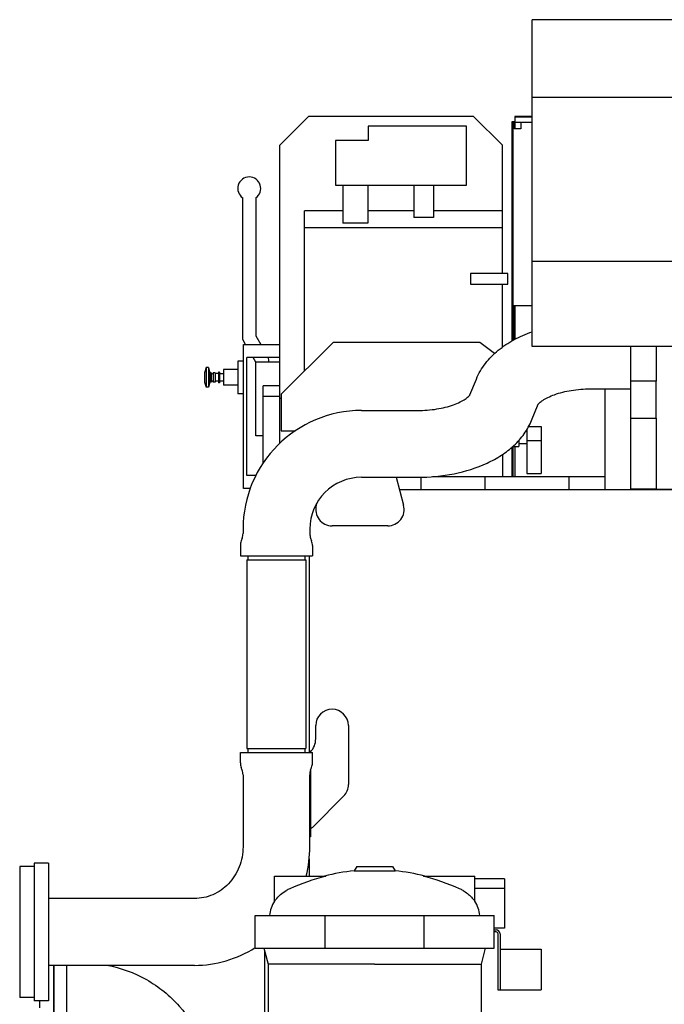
# Model space of a CAD drawing. Header units: millimetres. Extents: x 0 to 1189, y 0 to 841.
# Tile 60 of 77: x 610 to 659, y 627 to 703. Entities that reach past the tile are written whole.
import ezdxf

# ---------------------------------------------------------------- set-up
doc = ezdxf.new("R2010")
doc.units = ezdxf.units.MM
doc.header["$LTSCALE"] = 65.395
for name, color, linetype in [('1907_060000_TLKS_KGS_V_ABL6', 7, 'CONTINUOUS'), ('1907_061000_TLKS_KGS_V_ABL7', 7, 'CONTINUOUS'), ('1907_116500_05_SIMPLE1_A#AF0_ABL41', 7, 'CONTINUOUS'), ('1907_116500_05_SIMPLE1_T2_A_PBL42', 7, 'CONTINUOUS'), ('1907_116500_05_SIMPLE1_T2_A_PBL43', 7, 'CONTINUOUS'), ('1907_452000_12_SIMPLE1_A_ABL28', 7, 'CONTINUOUS'), ('1907_452000_12_SIMPLE1_T1_A_PBL29', 7, 'CONTINUOUS'), ('1907_765000_04_SIMPLE1_A_ABL26', 7, 'CONTINUOUS'), ('1907_765000_04_SIMPLE1_T1_A_PBL27', 7, 'CONTINUOUS'), ('1907_765000_04_SIMPLE1_T2_A_PBL30', 7, 'CONTINUOUS'), ('1907_833000_32_SIMPLE1_C#AF0_ABL14', 7, 'CONTINUOUS'), ('1907_833000_32_SIMPLE1_T3_C_PBL31', 7, 'CONTINUOUS'), ('1907_833000_32_SIMPLE1_T5_C_PBL15', 7, 'CONTINUOUS'), ('1907_836000_01_SIMPLE1_A_ABL17', 7, 'CONTINUOUS'), ('1907_836000_01_SIMPLE1_T1_A_PBL19', 7, 'CONTINUOUS'), ('1907_836000_01_SIMPLE1_T2_A_PBL18', 7, 'CONTINUOUS'), ('1907_836000_01_SIMPLE1_T2_A_PBL20', 7, 'CONTINUOUS'), ('1937_000000_TLKS_MARKETING_ABL1', 7, 'CONTINUOUS'), ('1937_030000_TLKS_V_ABL2', 7, 'CONTINUOUS'), ('1937_100000_TLKS_V_ABL3', 7, 'CONTINUOUS'), ('1937_111000_12_SIMPLE1_D_ABL39', 7, 'CONTINUOUS'), ('1937_111000_12_SIMPLE1_T1_D_PBL40', 7, 'CONTINUOUS'), ('1937_111000_12_SIMPLE1_T2_D_PBL56', 7, 'CONTINUOUS'), ('1937_171000_05_SIMPLE1_A_ABL50', 7, 'CONTINUOUS'), ('1937_171000_05_SIMPLE1_T1_A_PBL52', 7, 'CONTINUOUS'), ('1937_171000_05_SIMPLE1_T3_A_PBL51', 7, 'CONTINUOUS'), ('1937_700000_TLKS_V_ABL53', 7, 'CONTINUOUS'), ('1937_722000_12_SIMPLE1_B_ABL54', 7, 'CONTINUOUS'), ('1937_722000_12_SIMPLE1_T1_B_PBL55', 7, 'CONTINUOUS'), ('1937_800000_TLKS_V_ABL13', 7, 'CONTINUOUS'), ('1937_832000_08_SIMPLE1_T2_X_PBL109', 7, 'CONTINUOUS'), ('1937_832000_08_SIMPLE1_T2_X_PBL113', 7, 'CONTINUOUS'), ('1937_832000_08_SIMPLE1_T2_X_PBL114', 7, 'CONTINUOUS'), ('1937_832000_08_SIMPLE1_T2_X_PBL60', 7, 'CONTINUOUS'), ('1937_832000_08_SIMPLE1_T2_X_PBL82', 7, 'CONTINUOUS'), ('1937_832000_08_SIMPLE1_T2_X_PBL94', 7, 'CONTINUOUS'), ('1937_832000_08_SIMPLE1_T3_X_PBL103', 7, 'CONTINUOUS'), ('1937_832000_08_SIMPLE1_T3_X_PBL108', 7, 'CONTINUOUS'), ('1937_832000_08_SIMPLE1_T3_X_PBL112', 7, 'CONTINUOUS'), ('1937_832000_08_SIMPLE1_T3_X_PBL117', 7, 'CONTINUOUS'), ('1937_832000_08_SIMPLE1_T3_X_PBL118', 7, 'CONTINUOUS'), ('1937_832000_08_SIMPLE1_T3_X_PBL119', 7, 'CONTINUOUS'), ('1937_832000_08_SIMPLE1_T3_X_PBL66', 7, 'CONTINUOUS'), ('1937_832000_08_SIMPLE1_T3_X_PBL81', 7, 'CONTINUOUS'), ('1937_832000_08_SIMPLE1_T3_X_PBL86', 7, 'CONTINUOUS'), ('1937_832000_08_SIMPLE1_T3_X_PBL93', 7, 'CONTINUOUS'), ('1937_832000_08_SIMPLE1_T5_X_PBL120', 7, 'CONTINUOUS'), ('1937_832000_08_SIMPLE1_T5_X_PBL124', 7, 'CONTINUOUS'), ('1937_832000_08_SIMPLE1_X_ABL59', 7, 'CONTINUOUS'), ('new_view_1_VBL0', 7, 'CONTINUOUS')]:
    doc.layers.add(name, color=color, linetype=linetype)

# ---------------------------------------------------------------- blocks, each defined once
blk = doc.blocks.new('1937_111000_12_SIMPLE1_T1_D_PBL40', base_point=(736.235, 640.065))
at = {"layer": '1937_111000_12_SIMPLE1_T1_D_PBL40', "color": 7, "linetype": 'Continuous'}
for p, q in [((828.05, 666.75), (638.892, 666.75)), ((632, 661.7), (632, 646.7)), ((632, 638.574), (632, 637.25))]:
    blk.add_line(p, q, dxfattribs=at)
blk = doc.blocks.new('1937_111000_12_SIMPLE1_T2_D_PBL56', base_point=(667.5, 670.75))
at = {"layer": '1937_111000_12_SIMPLE1_T2_D_PBL56', "color": 7, "linetype": 'Continuous'}
for p, q in [((654.6, 666.75), (654.6, 674.45)), ((669.1, 672.5), (669.1, 674.75)), ((679.9, 672.5), (679.9, 674.75)), ((680.4, 672.5), (680.4, 674.75)), ((668.82, 668), (668.82, 666.75)), ((671.596, 666.75), (671.596, 668)), ((679.9, 666.75), (679.9, 668)), ((680.18, 668), (680.18, 666.75)), ((680.4, 666.75), (680.4, 668)), ((665.6, 666.75), (665.6, 666.9))]:
    blk.add_line(p, q, dxfattribs=at)
blk = doc.blocks.new('1937_111000_12_SIMPLE1_D_ABL39', base_point=(736.235, 640.065))
at = {"layer": '1937_111000_12_SIMPLE1_T1_D_PBL40'}
blk.add_blockref('1937_111000_12_SIMPLE1_T1_D_PBL40', (736.235, 640.065), dxfattribs=at)
at = {"layer": '1937_111000_12_SIMPLE1_T2_D_PBL56'}
blk.add_blockref('1937_111000_12_SIMPLE1_T2_D_PBL56', (667.5, 670.75), dxfattribs=at)
blk = doc.blocks.new('1907_116500_05_SIMPLE1_T2_A_PBL42', base_point=(643, 667.25))
at = {"layer": '1907_116500_05_SIMPLE1_T2_A_PBL42', "color": 7, "linetype": 'Continuous'}
for p, q in [((640.55, 666.75), (640.55, 667.708)), ((645.45, 667.75), (641.411, 667.75))]:
    blk.add_line(p, q, dxfattribs=at)
blk = doc.blocks.new('1907_116500_05_SIMPLE1_T2_A_PBL43', base_point=(648.65, 667.25))
at = {"layer": '1907_116500_05_SIMPLE1_T2_A_PBL43', "color": 7, "linetype": 'Continuous'}
for p, q in [((645.45, 666.75), (645.45, 667.75)), ((651.85, 667.75), (645.45, 667.75)), ((651.85, 666.75), (651.85, 667.75))]:
    blk.add_line(p, q, dxfattribs=at)
blk = doc.blocks.new('1907_116500_05_SIMPLE1_A#AF0_ABL41', base_point=(731.3, 670.75))
at = {"layer": '1907_116500_05_SIMPLE1_T2_A_PBL42'}
blk.add_blockref('1907_116500_05_SIMPLE1_T2_A_PBL42', (643, 667.25), dxfattribs=at)
at = {"layer": '1907_116500_05_SIMPLE1_T2_A_PBL43'}
blk.add_blockref('1907_116500_05_SIMPLE1_T2_A_PBL43', (648.65, 667.25), dxfattribs=at)
blk = doc.blocks.new('1937_171000_05_SIMPLE1_T3_A_PBL51', base_point=(648.26, 681.3))
at = {"layer": '1937_171000_05_SIMPLE1_T3_A_PBL51', "color": 7, "linetype": 'Continuous'}
for p, q in [((647.5, 678.112), (647.5, 694.85)), ((647.5, 694.85), (647.65, 694.85)), ((647.575, 678.154), (647.575, 694.85)), ((647.65, 694.311), (647.65, 694.85)), ((648.15, 694.775), (648.15, 694.311)), ((647.575, 693.85), (647.5, 693.85)), ((648.15, 694.311), (647.65, 694.311)), ((647.575, 686.011), (647.5, 686.011)), ((647.575, 680.811), (649.02, 680.811)), ((647.65, 678.197), (647.65, 680.811)), ((647.5, 667.75), (647.5, 670.017)), ((647.575, 667.75), (647.575, 670.05))]:
    blk.add_line(p, q, dxfattribs=at)
blk = doc.blocks.new('1937_171000_05_SIMPLE1_T1_A_PBL52', base_point=(731.1, 681.032))
at = {"layer": '1937_171000_05_SIMPLE1_T1_A_PBL52', "color": 7, "linetype": 'Continuous'}
for p, q in [((647.7, 695.239), (647.7, 694.311)), ((649.02, 695.239), (647.7, 695.239)), ((649.02, 695.186), (647.7, 695.186)), ((649.02, 694.775), (647.7, 694.775)), ((647.7, 680.811), (647.7, 678.225)), ((647.7, 670.05), (647.7, 667.75)), ((654.6, 667.75), (651.85, 667.75))]:
    blk.add_line(p, q, dxfattribs=at)
blk = doc.blocks.new('1937_171000_05_SIMPLE1_A_ABL50', base_point=(731.866, 680.994))
at = {"layer": '1937_171000_05_SIMPLE1_T1_A_PBL52'}
blk.add_blockref('1937_171000_05_SIMPLE1_T1_A_PBL52', (731.1, 681.032), dxfattribs=at)
at = {"layer": '1937_171000_05_SIMPLE1_T3_A_PBL51'}
blk.add_blockref('1937_171000_05_SIMPLE1_T3_A_PBL51', (648.26, 681.3), dxfattribs=at)
blk = doc.blocks.new('1937_100000_TLKS_V_ABL3', base_point=(723.52, 621.515))
at = {"layer": '1907_116500_05_SIMPLE1_A#AF0_ABL41'}
blk.add_blockref('1907_116500_05_SIMPLE1_A#AF0_ABL41', (731.3, 670.75), dxfattribs=at)
at = {"layer": '1937_111000_12_SIMPLE1_D_ABL39'}
blk.add_blockref('1937_111000_12_SIMPLE1_D_ABL39', (736.235, 640.065), dxfattribs=at)
at = {"layer": '1937_171000_05_SIMPLE1_A_ABL50'}
blk.add_blockref('1937_171000_05_SIMPLE1_A_ABL50', (731.866, 680.994), dxfattribs=at)
blk = doc.blocks.new('1907_833000_32_SIMPLE1_T5_C_PBL15', base_point=(611, 633.00125))
at = {"layer": '1907_833000_32_SIMPLE1_T5_C_PBL15', "color": 7, "linetype": 'Continuous'}
for p, q in [((611, 638.25125), (611, 627.75125)), ((612.1, 638.25125), (611, 638.25125)), ((612.1, 638.25125), (612.1, 627.75125)), ((609.9, 638.00125), (609.9, 628.00125)), ((611, 638.00125), (609.9, 638.00125)), ((611, 628.00125), (609.9, 628.00125)), ((612.1, 627.75125), (611, 627.75125))]:
    blk.add_line(p, q, dxfattribs=at)
blk = doc.blocks.new('1907_833000_32_SIMPLE1_T3_C_PBL31', base_point=(635.3, 654.633))
at = {"layer": '1907_833000_32_SIMPLE1_T3_C_PBL31', "color": 7, "linetype": 'Continuous'}
for p, q in [((656.55, 666.75), (656.55, 677.681)), ((644.269, 673.986), (644.765, 675.203)), ((658.5, 675.05), (656.55, 675.05)), ((658.5, 672.196), (658.5, 675.05)), ((653.474, 674.45), (656.55, 674.45)), ((644.262, 673.977), (644.268, 673.986)), ((636, 672.8), (640.276, 672.8)), ((648.985, 672.047), (649.488, 673.279)), ((649.48, 673.261), (649.488, 673.273)), ((658.5, 672.2), (656.55, 672.2)), ((636, 667.7), (640.276, 667.7)), ((638.638, 667.7), (639.207, 665.574)), ((658.5, 666.8), (656.55, 666.8)), ((658.5, 666.75), (658.5, 666.796)), ((632.543, 665.574), (632.586, 665.735)), ((626.95, 663.75), (626.95, 663.4)), ((632.05, 663.75), (632.05, 663.4)), ((638, 664), (633.75, 664)), ((626.89, 663.058), (626.81, 662.84)), ((632.11, 663.058), (632.19, 662.84)), ((626.75, 662.498), (626.75, 661.7)), ((632.25, 662.498), (632.25, 661.7)), ((626.75, 661.7), (632.25, 661.7)), ((627.25, 661.4), (627.25, 647)), ((627.25, 661.4), (631.75, 661.4)), ((627.326, 661.7), (627.326, 661.4)), ((631.674, 661.7), (631.674, 661.4)), ((631.75, 661.4), (631.75, 647)), ((632.5, 647.751), (632.5, 648.751)), ((635, 648.751), (635, 644.251)), ((626.75, 645.903), (626.75, 646.7)), ((626.75, 646.7), (632.25, 646.7)), ((627.25, 647), (631.75, 647)), ((627.326, 647), (627.326, 646.7)), ((631.674, 647), (631.674, 646.7)), ((632.07, 646.7), (632.1, 646.731)), ((632.1, 646.731), (632.1, 646.7)), ((632.25, 645.903), (632.25, 646.7)), ((626.89, 645.343), (626.81, 645.561)), ((626.95, 645.001), (626.95, 639.501)), ((632.05, 639.501), (632.05, 645.001)), ((632.11, 645.343), (632.1, 645.313)), ((632.1, 645.313), (632.1, 640.251)), ((632.11, 645.343), (632.19, 645.561)), ((634.634, 643.367), (632.274, 641.008)), ((632.1, 640.251), (632.05, 640.251)), ((623.244, 635.551), (612.1, 635.551)), ((623.244, 630.451), (612.1, 630.451))]:
    blk.add_line(p, q, dxfattribs=at)
for centre, radius, start, end in [((636, 663.75), 9.05, 90, 180), ((636, 663.75), 3.95, 90, 180), ((633.75, 665.25), 1.25, 165.00004, 270), ((638, 665.25), 1.25, 270, 15), ((625.95, 663.4), 1, 340.00124, 360), ((633.05, 663.4), 1, 180, 199.99876), ((627.75, 662.498), 1, 160.00124, 180), ((631.25, 662.498), 1, 0, 19.99876), ((633.75, 648.751), 1.25, 0, 180), ((631, 647.751), 1.5, 317.16686, 359.9999), ((627.75, 645.903), 1, 180, 199.99876), ((631.25, 645.903), 1, 340.00124, 360), ((625.95, 645.001), 1, 0, 19.99876), ((633.05, 645.001), 1, 161.80513, 180), ((633.75, 644.251), 1.25, 314.99997, 360), ((631.85, 641.432), 0.6, 294.62432, 314.99997), ((622.727, 639.505), 9.323, 345.9925, 359.97974), ((623.237, 639.082), 8.631, 270.0489, 302.50754)]:
    blk.add_arc(centre, radius, start, end, dxfattribs=at)
for points, knots in [([(644.765, 675.203), (644.938, 675.63), (645.416, 676.44), (646.419, 677.445), (647.639, 678.247), (648.545, 678.644), (649.019, 678.814)], [0, 0, 0, 0, 0.240955, 0.484783, 0.736512, 1, 1, 1, 1]), ([(649.488, 673.273), (649.518, 673.314), (649.626, 673.424), (649.867, 673.605), (650.246, 673.818), (650.959, 674.115), (652.05, 674.378), (652.983, 674.45), (653.474, 674.45)], [0, 0, 0, 0, 0.035894, 0.108223, 0.212407, 0.341998, 0.653043, 1, 1, 1, 1]), ([(640.276, 672.8), (640.767, 672.8), (641.7, 672.872), (642.791, 673.135), (643.504, 673.432), (643.883, 673.645), (644.124, 673.827), (644.232, 673.936), (644.262, 673.977)], [0, 0, 0, 0, 0.34701, 0.658089, 0.787682, 0.891854, 0.964151, 1, 1, 1, 1]), ([(640.276, 667.7), (641.21, 667.7), (643.031, 667.872), (645.187, 668.538), (646.687, 669.356), (647.654, 670.1), (648.45, 670.992), (648.838, 671.684), (648.985, 672.047)], [0, 0, 0, 0, 0.272848, 0.531038, 0.652884, 0.770563, 0.885702, 1, 1, 1, 1]), ([(626.95, 639.501), (626.95, 638.979), (626.755, 637.938), (625.921, 636.625), (624.69, 635.755), (623.718, 635.551), (623.244, 635.551)], [0, 0, 0, 0, 0.262022, 0.517226, 0.762344, 1, 1, 1, 1])]:
    blk.add_open_spline(points, degree=3, knots=knots, dxfattribs=at)
blk = doc.blocks.new('1907_833000_32_SIMPLE1_C#AF0_ABL14', base_point=(740.662, 648.301))
at = {"layer": '1907_833000_32_SIMPLE1_T3_C_PBL31'}
blk.add_blockref('1907_833000_32_SIMPLE1_T3_C_PBL31', (635.3, 654.633), dxfattribs=at)
at = {"layer": '1907_833000_32_SIMPLE1_T5_C_PBL15'}
blk.add_blockref('1907_833000_32_SIMPLE1_T5_C_PBL15', (611, 633.001), dxfattribs=at)
blk = doc.blocks.new('1937_832000_08_SIMPLE1_T2_X_PBL60', base_point=(661.5, 672.216))
at = {"layer": '1937_832000_08_SIMPLE1_T2_X_PBL60', "color": 7, "linetype": 'Continuous'}
for p, q in [((658.5, 677.681), (658.5, 675.042)), ((661.125, 677.681), (661.125, 677.318)), ((661.125, 677.318), (661.875, 677.318)), ((661.875, 677.681), (661.875, 677.318)), ((664.5, 677.681), (664.5, 672.196)), ((658.5, 672.204), (658.5, 666.796)), ((664.5, 670.246), (664.5, 666.75)), ((658.5, 666.796), (664.5, 666.796))]:
    blk.add_line(p, q, dxfattribs=at)
blk = doc.blocks.new('1937_832000_08_SIMPLE1_T3_X_PBL66', base_point=(665.4, 672.291))
at = {"layer": '1937_832000_08_SIMPLE1_T3_X_PBL66', "color": 7, "linetype": 'Continuous'}
for p, q in [((666.3, 677.681), (666.3, 666.9)), ((664.5, 677.135), (664.5, 675.05)), ((664.5, 672.196), (664.5, 670.115)), ((664.5, 666.9), (666.3, 666.9))]:
    blk.add_line(p, q, dxfattribs=at)
blk = doc.blocks.new('1937_832000_08_SIMPLE1_T3_X_PBL81', base_point=(684.1, 672.291))
at = {"layer": '1937_832000_08_SIMPLE1_T3_X_PBL81', "color": 7, "linetype": 'Continuous'}
for p, q in [((683.2, 677.681), (683.2, 666.9)), ((685, 677.135), (685, 675.05)), ((685, 672.196), (685, 670.115)), ((683.2, 666.9), (685, 666.9))]:
    blk.add_line(p, q, dxfattribs=at)
blk = doc.blocks.new('1937_832000_08_SIMPLE1_T2_X_PBL82', base_point=(688, 672.216))
at = {"layer": '1937_832000_08_SIMPLE1_T2_X_PBL82', "color": 7, "linetype": 'Continuous'}
for p, q in [((685, 677.681), (685, 672.196)), ((687.625, 677.681), (687.625, 677.318)), ((687.625, 677.318), (688.375, 677.318)), ((688.375, 677.681), (688.375, 677.318)), ((691, 677.681), (691, 672.196)), ((685, 670.934), (685, 666.75)), ((691, 670.246), (691, 666.75)), ((685, 666.796), (691, 666.796))]:
    blk.add_line(p, q, dxfattribs=at)
blk = doc.blocks.new('1937_832000_08_SIMPLE1_T3_X_PBL86', base_point=(691.9, 672.291))
at = {"layer": '1937_832000_08_SIMPLE1_T3_X_PBL86', "color": 7, "linetype": 'Continuous'}
for p, q in [((692.8, 677.681), (692.8, 666.9)), ((691, 677.135), (691, 675.05)), ((691, 672.196), (691, 670.115)), ((691, 666.9), (692.8, 666.9))]:
    blk.add_line(p, q, dxfattribs=at)
blk = doc.blocks.new('1937_832000_08_SIMPLE1_T3_X_PBL93', base_point=(710.6, 672.291))
at = {"layer": '1937_832000_08_SIMPLE1_T3_X_PBL93', "color": 7, "linetype": 'Continuous'}
for p, q in [((709.7, 677.681), (709.7, 666.9)), ((711.5, 677.135), (711.5, 675.05)), ((711.5, 672.196), (711.5, 670.115)), ((709.7, 666.9), (711.5, 666.9))]:
    blk.add_line(p, q, dxfattribs=at)
blk = doc.blocks.new('1937_832000_08_SIMPLE1_T2_X_PBL94', base_point=(714.5, 672.216))
at = {"layer": '1937_832000_08_SIMPLE1_T2_X_PBL94', "color": 7, "linetype": 'Continuous'}
for p, q in [((711.5, 677.681), (711.5, 672.196)), ((714.125, 677.681), (714.125, 677.318)), ((714.125, 677.318), (714.875, 677.318)), ((714.875, 677.681), (714.875, 677.318)), ((717.5, 677.681), (717.5, 672.196)), ((711.5, 670.934), (711.5, 666.75)), ((717.5, 670.246), (717.5, 666.75)), ((711.5, 666.796), (717.5, 666.796))]:
    blk.add_line(p, q, dxfattribs=at)
blk = doc.blocks.new('1937_832000_08_SIMPLE1_T3_X_PBL103', base_point=(718.4, 672.291))
at = {"layer": '1937_832000_08_SIMPLE1_T3_X_PBL103', "color": 7, "linetype": 'Continuous'}
for p, q in [((719.3, 677.681), (719.3, 666.9)), ((717.5, 677.135), (717.5, 675.05)), ((717.5, 672.196), (717.5, 670.115)), ((717.5, 666.9), (719.3, 666.9))]:
    blk.add_line(p, q, dxfattribs=at)
blk = doc.blocks.new('1937_832000_08_SIMPLE1_T3_X_PBL108', base_point=(737.1, 672.291))
at = {"layer": '1937_832000_08_SIMPLE1_T3_X_PBL108', "color": 7, "linetype": 'Continuous'}
for p, q in [((736.2, 677.681), (736.2, 666.9)), ((738, 677.135), (738, 675.05)), ((738, 672.196), (738, 670.115)), ((736.2, 666.9), (738, 666.9))]:
    blk.add_line(p, q, dxfattribs=at)
blk = doc.blocks.new('1937_832000_08_SIMPLE1_T2_X_PBL109', base_point=(741, 672.216))
at = {"layer": '1937_832000_08_SIMPLE1_T2_X_PBL109', "color": 7, "linetype": 'Continuous'}
for p, q in [((738, 677.681), (738, 672.196)), ((740.625, 677.681), (740.625, 677.318)), ((740.625, 677.318), (741.375, 677.318)), ((741.375, 677.681), (741.375, 677.318)), ((744, 677.681), (744, 672.196)), ((738, 670.934), (738, 666.75)), ((744, 670.246), (744, 666.75)), ((738, 666.796), (744, 666.796))]:
    blk.add_line(p, q, dxfattribs=at)
blk = doc.blocks.new('1937_832000_08_SIMPLE1_T3_X_PBL112', base_point=(744.9, 672.291))
at = {"layer": '1937_832000_08_SIMPLE1_T3_X_PBL112', "color": 7, "linetype": 'Continuous'}
for p, q in [((745.8, 677.681), (745.8, 666.9)), ((744, 677.135), (744, 675.05)), ((744, 672.196), (744, 670.115)), ((744, 666.9), (745.8, 666.9))]:
    blk.add_line(p, q, dxfattribs=at)
blk = doc.blocks.new('1937_832000_08_SIMPLE1_T2_X_PBL113', base_point=(767.5, 672.216))
at = {"layer": '1937_832000_08_SIMPLE1_T2_X_PBL113', "color": 7, "linetype": 'Continuous'}
for p, q in [((764.5, 677.681), (764.5, 672.196)), ((767.125, 677.681), (767.125, 677.318)), ((767.125, 677.318), (767.875, 677.318)), ((767.875, 677.681), (767.875, 677.318)), ((770.5, 677.681), (770.5, 672.196)), ((764.5, 670.934), (764.5, 666.75)), ((770.5, 670.246), (770.5, 666.75)), ((764.5, 666.796), (770.5, 666.796))]:
    blk.add_line(p, q, dxfattribs=at)
blk = doc.blocks.new('1937_832000_08_SIMPLE1_T2_X_PBL114', base_point=(794, 672.216))
at = {"layer": '1937_832000_08_SIMPLE1_T2_X_PBL114', "color": 7, "linetype": 'Continuous'}
for p, q in [((791, 677.681), (791, 672.196)), ((793.625, 677.681), (793.625, 677.318)), ((793.625, 677.318), (794.375, 677.318)), ((794.375, 677.681), (794.375, 677.318)), ((797, 677.681), (797, 675.042)), ((797, 672.204), (797, 666.796)), ((791, 670.934), (791, 666.75)), ((791, 666.796), (797, 666.796))]:
    blk.add_line(p, q, dxfattribs=at)
blk = doc.blocks.new('1937_832000_08_SIMPLE1_T3_X_PBL117', base_point=(771.4, 672.291))
at = {"layer": '1937_832000_08_SIMPLE1_T3_X_PBL117', "color": 7, "linetype": 'Continuous'}
for p, q in [((772.3, 677.681), (772.3, 666.9)), ((770.5, 677.135), (770.5, 675.05)), ((770.5, 672.196), (770.5, 670.115)), ((770.5, 666.9), (772.3, 666.9))]:
    blk.add_line(p, q, dxfattribs=at)
blk = doc.blocks.new('1937_832000_08_SIMPLE1_T3_X_PBL118', base_point=(763.6, 672.291))
at = {"layer": '1937_832000_08_SIMPLE1_T3_X_PBL118', "color": 7, "linetype": 'Continuous'}
for p, q in [((762.7, 677.681), (762.7, 666.9)), ((764.5, 677.135), (764.5, 675.05)), ((764.5, 672.196), (764.5, 670.115)), ((762.7, 666.9), (764.5, 666.9))]:
    blk.add_line(p, q, dxfattribs=at)
blk = doc.blocks.new('1937_832000_08_SIMPLE1_T3_X_PBL119', base_point=(790.1, 672.291))
at = {"layer": '1937_832000_08_SIMPLE1_T3_X_PBL119', "color": 7, "linetype": 'Continuous'}
for p, q in [((789.2, 677.681), (789.2, 666.9)), ((791, 677.135), (791, 675.05)), ((791, 672.196), (791, 670.115)), ((789.2, 666.9), (791, 666.9))]:
    blk.add_line(p, q, dxfattribs=at)
blk = doc.blocks.new('1937_832000_08_SIMPLE1_T5_X_PBL120', base_point=(727.75, 670.25))
at = {"layer": '1937_832000_08_SIMPLE1_T5_X_PBL120', "color": 7, "linetype": 'Continuous'}
for p, q in [((666.3, 672.5), (683.2, 672.5)), ((692.8, 672.5), (709.7, 672.5)), ((719.3, 672.5), (736.2, 672.5)), ((745.8, 672.5), (762.7, 672.5)), ((772.3, 672.5), (789.2, 672.5)), ((666.3, 668), (683.2, 668)), ((692.8, 668), (709.7, 668)), ((719.3, 668), (736.2, 668)), ((745.8, 668), (762.7, 668)), ((772.3, 668), (789.2, 668))]:
    blk.add_line(p, q, dxfattribs=at)
blk = doc.blocks.new('1937_832000_08_SIMPLE1_T5_X_PBL124', base_point=(727.75, 674.75))
at = {"layer": '1937_832000_08_SIMPLE1_T5_X_PBL124', "color": 7, "linetype": 'Continuous'}
for p, q in [((666.3, 674.75), (683.2, 674.75)), ((692.8, 674.75), (709.7, 674.75)), ((719.3, 674.75), (736.2, 674.75)), ((745.8, 674.75), (762.7, 674.75)), ((772.3, 674.75), (789.2, 674.75))]:
    blk.add_line(p, q, dxfattribs=at)
blk = doc.blocks.new('1937_832000_08_SIMPLE1_X_ABL59', base_point=(727.75, 672.216))
at = {"layer": '1937_832000_08_SIMPLE1_T2_X_PBL109'}
blk.add_blockref('1937_832000_08_SIMPLE1_T2_X_PBL109', (741, 672.216), dxfattribs=at)
at = {"layer": '1937_832000_08_SIMPLE1_T2_X_PBL113'}
blk.add_blockref('1937_832000_08_SIMPLE1_T2_X_PBL113', (767.5, 672.216), dxfattribs=at)
at = {"layer": '1937_832000_08_SIMPLE1_T2_X_PBL114'}
blk.add_blockref('1937_832000_08_SIMPLE1_T2_X_PBL114', (794, 672.216), dxfattribs=at)
at = {"layer": '1937_832000_08_SIMPLE1_T2_X_PBL60'}
blk.add_blockref('1937_832000_08_SIMPLE1_T2_X_PBL60', (661.5, 672.216), dxfattribs=at)
at = {"layer": '1937_832000_08_SIMPLE1_T2_X_PBL82'}
blk.add_blockref('1937_832000_08_SIMPLE1_T2_X_PBL82', (688, 672.216), dxfattribs=at)
at = {"layer": '1937_832000_08_SIMPLE1_T2_X_PBL94'}
blk.add_blockref('1937_832000_08_SIMPLE1_T2_X_PBL94', (714.5, 672.216), dxfattribs=at)
at = {"layer": '1937_832000_08_SIMPLE1_T3_X_PBL103'}
blk.add_blockref('1937_832000_08_SIMPLE1_T3_X_PBL103', (718.4, 672.291), dxfattribs=at)
at = {"layer": '1937_832000_08_SIMPLE1_T3_X_PBL108'}
blk.add_blockref('1937_832000_08_SIMPLE1_T3_X_PBL108', (737.1, 672.291), dxfattribs=at)
at = {"layer": '1937_832000_08_SIMPLE1_T3_X_PBL112'}
blk.add_blockref('1937_832000_08_SIMPLE1_T3_X_PBL112', (744.9, 672.291), dxfattribs=at)
at = {"layer": '1937_832000_08_SIMPLE1_T3_X_PBL117'}
blk.add_blockref('1937_832000_08_SIMPLE1_T3_X_PBL117', (771.4, 672.291), dxfattribs=at)
at = {"layer": '1937_832000_08_SIMPLE1_T3_X_PBL118'}
blk.add_blockref('1937_832000_08_SIMPLE1_T3_X_PBL118', (763.6, 672.291), dxfattribs=at)
at = {"layer": '1937_832000_08_SIMPLE1_T3_X_PBL119'}
blk.add_blockref('1937_832000_08_SIMPLE1_T3_X_PBL119', (790.1, 672.291), dxfattribs=at)
at = {"layer": '1937_832000_08_SIMPLE1_T3_X_PBL66'}
blk.add_blockref('1937_832000_08_SIMPLE1_T3_X_PBL66', (665.4, 672.291), dxfattribs=at)
at = {"layer": '1937_832000_08_SIMPLE1_T3_X_PBL81'}
blk.add_blockref('1937_832000_08_SIMPLE1_T3_X_PBL81', (684.1, 672.291), dxfattribs=at)
at = {"layer": '1937_832000_08_SIMPLE1_T3_X_PBL86'}
blk.add_blockref('1937_832000_08_SIMPLE1_T3_X_PBL86', (691.9, 672.291), dxfattribs=at)
at = {"layer": '1937_832000_08_SIMPLE1_T3_X_PBL93'}
blk.add_blockref('1937_832000_08_SIMPLE1_T3_X_PBL93', (710.6, 672.291), dxfattribs=at)
at = {"layer": '1937_832000_08_SIMPLE1_T5_X_PBL120'}
blk.add_blockref('1937_832000_08_SIMPLE1_T5_X_PBL120', (727.75, 670.25), dxfattribs=at)
at = {"layer": '1937_832000_08_SIMPLE1_T5_X_PBL124'}
blk.add_blockref('1937_832000_08_SIMPLE1_T5_X_PBL124', (727.75, 674.75), dxfattribs=at)
blk = doc.blocks.new('1937_800000_TLKS_V_ABL13', base_point=(740.662, 648.301))
at = {"layer": '1907_833000_32_SIMPLE1_C#AF0_ABL14'}
blk.add_blockref('1907_833000_32_SIMPLE1_C#AF0_ABL14', (740.662, 648.301), dxfattribs=at)
at = {"layer": '1937_832000_08_SIMPLE1_X_ABL59'}
blk.add_blockref('1937_832000_08_SIMPLE1_X_ABL59', (727.75, 672.216), dxfattribs=at)
blk = doc.blocks.new('1937_722000_12_SIMPLE1_T1_B_PBL55', base_point=(767.342, 703.421))
at = {"layer": '1937_722000_12_SIMPLE1_T1_B_PBL55', "color": 7, "linetype": 'Continuous'}
for p, q in [((649.02, 677.681), (649.02, 702.63)), ((813.27, 702.63), (649.02, 702.63)), ((813.27, 696.696), (649.02, 696.696)), ((813.27, 684.175), (649.02, 684.175)), ((813.27, 677.681), (649.02, 677.681))]:
    blk.add_line(p, q, dxfattribs=at)
blk = doc.blocks.new('1937_722000_12_SIMPLE1_B_ABL54', base_point=(767.342, 703.421))
at = {"layer": '1937_722000_12_SIMPLE1_T1_B_PBL55'}
blk.add_blockref('1937_722000_12_SIMPLE1_T1_B_PBL55', (767.342, 703.421), dxfattribs=at)
blk = doc.blocks.new('1937_700000_TLKS_V_ABL53', base_point=(767.342, 703.421))
at = {"layer": '1937_722000_12_SIMPLE1_B_ABL54'}
blk.add_blockref('1937_722000_12_SIMPLE1_B_ABL54', (767.342, 703.421), dxfattribs=at)
blk = doc.blocks.new('1937_030000_TLKS_V_ABL2', base_point=(745.133, 629.78))
at = {"layer": '1937_100000_TLKS_V_ABL3'}
blk.add_blockref('1937_100000_TLKS_V_ABL3', (723.52, 621.515), dxfattribs=at)
at = {"layer": '1937_700000_TLKS_V_ABL53'}
blk.add_blockref('1937_700000_TLKS_V_ABL53', (767.342, 703.421), dxfattribs=at)
at = {"layer": '1937_800000_TLKS_V_ABL13'}
blk.add_blockref('1937_800000_TLKS_V_ABL13', (740.662, 648.301), dxfattribs=at)
blk = doc.blocks.new('1907_836000_01_SIMPLE1_T2_A_PBL18', base_point=(611.95, 627.528))
at = {"layer": '1907_836000_01_SIMPLE1_T2_A_PBL18', "color": 7, "linetype": 'Continuous'}
for p, q in [((612.5, 630.451), (612.5, 624.605)), ((611.4, 627.751), (611.4, 627.201))]:
    blk.add_line(p, q, dxfattribs=at)
blk = doc.blocks.new('1907_836000_01_SIMPLE1_T1_A_PBL19', base_point=(619.688, 625.014))
at = {"layer": '1907_836000_01_SIMPLE1_T1_A_PBL19', "color": 7, "linetype": 'Continuous'}
for p, q in [((612.5, 624.605), (612.5, 630.451)), ((613.5, 624.602), (613.5, 630.451)), ((613.5, 626.111), (614.75, 626.111)), ((626.875, 620.504), (626.875, 619.657))]:
    blk.add_line(p, q, dxfattribs=at)
blk.add_arc((614.753, 620.863), 5.249, 39.45547, 90.03597, dxfattribs=at)
for points, knots in [([(616.555, 630.469), (617.612, 630.27), (619.675, 629.517), (622.22, 627.445), (623.953, 624.661), (624.437, 622.52), (624.497, 621.449)], [0, 0, 0, 0, 0.250243, 0.500327, 0.750228, 1, 1, 1, 1]), ([(625.249, 620.811), (625.478, 620.794), (625.88, 620.758), (626.386, 620.691), (626.696, 620.621), (626.839, 620.562), (626.875, 620.521), (626.875, 620.504)], [0, 0, 0, 0, 0.410017, 0.719256, 0.915032, 0.969504, 1, 1, 1, 1]), ([(625.909, 620.257), (626.047, 620.273), (626.288, 620.304), (626.562, 620.354), (626.728, 620.401), (626.812, 620.434), (626.875, 620.474), (626.875, 620.504)], [0, 0, 0, 0, 0.411374, 0.716649, 0.827557, 0.91048, 1, 1, 1, 1]), ([(626.739, 619.56), (626.775, 619.573), (626.826, 619.59), (626.875, 619.637), (626.875, 619.657)], [0, 0, 0, 0, 0.65385, 1, 1, 1, 1])]:
    blk.add_open_spline(points, degree=3, knots=knots, dxfattribs=at)
blk = doc.blocks.new('1907_836000_01_SIMPLE1_T2_A_PBL20', base_point=(616.7, 608.45))
at = {"layer": '1907_836000_01_SIMPLE1_T2_A_PBL20', "color": 7, "linetype": 'Continuous'}
for p, q in [((616.15, 613.45), (616.15, 607.1525)), ((616.15, 613.45), (617.25, 613.45)), ((617.25, 613.45), (617.25, 611.9)), ((616.15, 606.6525), (616.15, 605.755)), ((616.15, 605.255), (616.15, 603.45)), ((617.25, 605), (617.25, 603.45)), ((616.15, 603.45), (617.25, 603.45))]:
    blk.add_line(p, q, dxfattribs=at)
blk = doc.blocks.new('1907_836000_01_SIMPLE1_A_ABL17', base_point=(619.138, 616.959))
at = {"layer": '1907_836000_01_SIMPLE1_T1_A_PBL19'}
blk.add_blockref('1907_836000_01_SIMPLE1_T1_A_PBL19', (619.688, 625.014), dxfattribs=at)
at = {"layer": '1907_836000_01_SIMPLE1_T2_A_PBL18'}
blk.add_blockref('1907_836000_01_SIMPLE1_T2_A_PBL18', (611.95, 627.528), dxfattribs=at)
at = {"layer": '1907_836000_01_SIMPLE1_T2_A_PBL20'}
blk.add_blockref('1907_836000_01_SIMPLE1_T2_A_PBL20', (616.7, 608.45), dxfattribs=at)
blk = doc.blocks.new('1907_765000_04_SIMPLE1_T1_A_PBL27', base_point=(637.938, 618.462))
at = {"layer": '1907_765000_04_SIMPLE1_T1_A_PBL27', "color": 7, "linetype": 'Continuous'}
for p, q in [((635.635, 638), (635.444, 637.669)), ((635.444, 637.669), (638.556, 637.669)), ((635.635, 638), (638.365, 638)), ((638.365, 638), (638.556, 637.669)), ((629.35, 635.342), (629.35, 637.25)), ((629.35, 637.25), (633.266, 637.25)), ((633.17, 637.253), (633.159, 637.25)), ((640.734, 637.25), (644.65, 637.25)), ((640.83, 637.253), (640.841, 637.25)), ((644.65, 635.342), (644.65, 637.25)), ((646.925, 637.043), (644.65, 637.043)), ((646.925, 637.043), (646.925, 633.3)), ((646.925, 636.305), (644.65, 636.305)), ((629.35, 635.342), (629.35, 635.342)), ((644.65, 635.342), (644.65, 635.342)), ((627.875, 631.75), (627.875, 634.25)), ((627.875, 634.25), (646.125, 634.25)), ((633.22, 631.75), (633.22, 634.25)), ((640.78, 631.75), (640.78, 634.25)), ((646.125, 631.75), (646.125, 634.25)), ((646.925, 633.3), (646.125, 633.3)), ((646.125, 633.15), (646.275, 633.15)), ((646.275, 633), (646.125, 633)), ((646.425, 628.55), (646.425, 632.85)), ((646.575, 632.85), (646.575, 628.55)), ((627.875, 631.75), (646.125, 631.75)), ((628.55, 631.75), (628.625, 631.47)), ((628.625, 621.156), (628.625, 631.47)), ((628.625, 631.47), (628.875, 630.537)), ((645.45, 631.75), (645.125, 630.537)), ((646.575, 631.689), (649.725, 631.689)), ((649.725, 631.689), (649.725, 628.589)), ((628.875, 630.537), (628.875, 621.377)), ((637, 630.537), (628.875, 630.537)), ((637, 630.537), (645.125, 630.537)), ((645.125, 630.537), (645.125, 621.377)), ((646.575, 628.55), (646.425, 628.55)), ((646.575, 628.589), (649.725, 628.589)), ((645.125, 625.303), (646.374, 624.583)), ((646.375, 622.417), (646.018, 622.212)), ((629.25, 619.439), (628.625, 621.156)), ((628.935, 621.036), (629.464, 619.58)), ((628.935, 621.036), (629.464, 619.58)), ((645.065, 621.036), (644.536, 619.58)), ((644.768, 620.046), (644.768, 616.454)), ((629.25, 614.303), (629.25, 619.439)), ((629.5, 619.375), (629.5, 614.144)), ((629.5, 619.375), (629.5, 613.684)), ((644.5, 619.375), (644.5, 614.35)), ((626.15, 606.5), (626.15, 616.5)), ((627.4, 616.5), (626.15, 616.5)), ((627.4, 606.5), (627.4, 616.5)), ((629.255, 614.3), (627.4, 614.3)), ((629.5, 614.144), (629.25, 614.303)), ((644.494, 614.35), (644.75, 614.35)), ((644.75, 614.35), (644.75, 608.65)), ((644.75, 614.25), (645.35, 614.25)), ((645.35, 614.25), (645.35, 608.75)), ((646.023, 614.286), (646.373, 614.085)), ((644.419, 613.55), (644.419, 612.8)), ((643.852, 611.8), (643.852, 609.4)), ((644.053, 612.3), (644.75, 612.3)), ((645.35, 612.1), (645.539, 612.1)), ((646.375, 611.918), (645.35, 611.327)), ((645.539, 611.5), (645.539, 612.1)), ((645.35, 611.5), (645.539, 611.5)), ((629.502, 609.315), (629.501, 609.4)), ((644.75, 608.75), (645.35, 608.75)), ((629.675, 608.7), (627.4, 608.7)), ((631.75, 608.211), (631.75, 607.25)), ((642.25, 608.211), (642.25, 607.25)), ((643.839, 608.65), (644.75, 608.65)), ((631.75, 607.9), (631, 607.9)), ((642.25, 607.25), (631.75, 607.25)), ((634.095, 607.9), (639.905, 607.9)), ((634.375, 607.25), (634.375, 606.25)), ((639.625, 607.25), (639.625, 606.25)), ((643, 607.9), (642.25, 607.9)), ((627.4, 606.5), (626.15, 606.5)), ((639.625, 606.25), (634.375, 606.25)), ((636.375, 606.25), (636.375, 602.05)), ((637.625, 606.25), (637.625, 602.05)), ((639.5, 600.175), (645.625, 600.175)), ((639.5, 598.925), (645.625, 598.925))]:
    blk.add_line(p, q, dxfattribs=at)
for centre, radius, start, end in [((637, 622.757), 14.993, 95.95858, 104.80007), ((637, 622.757), 14.993, 75.19993, 84.04142), ((637.714, 619.993), 17.821, 104.45359, 113.82161), ((636.286, 619.993), 17.821, 66.17839, 75.54641), ((631.548, 633.961), 2.553, 113.8244, 120.55581), ((642.452, 633.961), 2.553, 59.44419, 66.1756), ((631.482, 633.99), 2.525, 147.60818, 174.08033), ((642.518, 633.99), 2.525, 5.91967, 32.37565), ((646.275, 632.85), 0.3, 0, 90), ((646.275, 632.85), 0.15, 0, 90), ((645.75, 623.5), 1.25, 300, 60.04187), ((647.268, 620.046), 2.5, 120, 148.70597), ((629.875, 621.377), 1, 180, 199.96452), ((629.875, 621.377), 1, 180, 199.96452), ((644.125, 621.377), 1, 340.03548, 360), ((647.268, 620.046), 2.5, 175.25498, 180), ((628.9, 619.375), 0.6, 0, 19.96452), ((628.9, 619.375), 0.6, 0, 19.96452), ((645.1, 619.375), 0.6, 160.03548, 180), ((647.268, 616.454), 2.5, 180, 240.12077), ((645.75, 613.001), 1.25, 300, 60.12077), ((631, 609.4), 1.5, 183.24851, 270), ((642.476, 609.4), 1.376, 349.51706, 359.98323), ((643, 609.4), 1.5, 270, 330), ((639.5, 602.05), 3.125, 180, 270), ((639.5, 602.05), 1.875, 180, 270), ((645.625, 599.55), 1.312, 207.71636, 152.28364), ((645.625, 599.55), 0.625, 270, 90)]:
    blk.add_arc(centre, radius, start, end, dxfattribs=at)
for points, knots in [([(629.35, 635.342), (629.38, 635.383), (629.626, 635.706), (629.944, 635.978), (630.25, 636.159)], [0, 0, 0, 0, 0.125147, 1, 1, 1, 1]), ([(643.75, 636.159), (643.865, 636.091), (644.201, 635.861), (644.49, 635.564), (644.65, 635.342)], [0, 0, 0, 0, 0.327738, 1, 1, 1, 1]), ([(644.494, 614.35), (644.492, 614.35), (644.489, 614.343), (644.485, 614.333), (644.48, 614.313), (644.472, 614.274), (644.461, 614.207), (644.449, 614.109), (644.437, 613.989), (644.423, 613.801), (644.419, 613.652), (644.419, 613.55)], [0, 0, 0, 0, 0.006507, 0.021786, 0.046263, 0.079789, 0.17266, 0.296882, 0.447764, 0.619664, 1, 1, 1, 1]), ([(629.501, 609.4), (629.506, 609.726), (629.555, 610.447), (629.586, 611.562), (629.552, 612.521), (629.512, 613.227), (629.5, 613.541), (629.5, 613.685)], [0, 0, 0, 0, 0.228316, 0.505484, 0.779784, 0.899589, 1, 1, 1, 1]), ([(644.419, 612.8), (644.419, 612.736), (644.415, 612.617), (644.403, 612.478), (644.384, 612.387), (644.369, 612.337), (644.345, 612.3), (644.327, 612.3)], [0, 0, 0, 0, 0.369814, 0.683142, 0.804253, 0.896885, 1, 1, 1, 1]), ([(644.053, 612.3), (644.027, 612.3), (643.964, 612.257), (643.907, 612.147), (643.862, 611.989), (643.852, 611.866), (643.852, 611.8)], [0, 0, 0, 0, 0.138912, 0.35532, 0.651981, 1, 1, 1, 1]), ([(643.829, 609.15), (643.817, 609.086), (643.801, 608.994), (643.784, 608.875), (643.777, 608.8), (643.776, 608.738), (643.784, 608.69), (643.805, 608.656), (643.829, 608.65), (643.839, 608.65)], [0, 0, 0, 0, 0.363336, 0.527636, 0.671299, 0.788512, 0.876546, 0.94076, 1, 1, 1, 1]), ([(632.5, 608.211), (632.409, 608.257), (632.276, 608.322), (632.096, 608.382), (631.953, 608.405), (631.796, 608.367), (631.75, 608.257), (631.75, 608.211)], [0, 0, 0, 0, 0.347236, 0.505688, 0.643266, 0.843607, 1, 1, 1, 1]), ([(634.095, 607.9), (633.687, 607.9), (633.132, 607.951), (632.622, 608.15), (632.5, 608.211)], [0, 0, 0, 0, 0.749494, 1, 1, 1, 1]), ([(641.5, 608.211), (641.378, 608.15), (640.868, 607.951), (640.313, 607.9), (639.905, 607.9)], [0, 0, 0, 0, 0.250506, 1, 1, 1, 1]), ([(642.25, 608.211), (642.25, 608.257), (642.204, 608.367), (642.047, 608.405), (641.904, 608.382), (641.724, 608.322), (641.591, 608.257), (641.5, 608.211)], [0, 0, 0, 0, 0.156393, 0.356735, 0.494313, 0.652765, 1, 1, 1, 1])]:
    blk.add_open_spline(points, degree=3, knots=knots, dxfattribs=at)
blk = doc.blocks.new('1907_765000_04_SIMPLE1_T2_A_PBL30', base_point=(625.55, 611.5))
at = {"layer": '1907_765000_04_SIMPLE1_T2_A_PBL30', "color": 7, "linetype": 'Continuous'}
for p, q in [((625.05, 616.5), (625.05, 606.5)), ((625.05, 616.5), (626.05, 616.5)), ((626.05, 616.5), (626.05, 606.5)), ((625.05, 606.5), (626.05, 606.5))]:
    blk.add_line(p, q, dxfattribs=at)
blk = doc.blocks.new('1907_765000_04_SIMPLE1_A_ABL26', base_point=(637.3875, 618.4625))
at = {"layer": '1907_765000_04_SIMPLE1_T1_A_PBL27'}
blk.add_blockref('1907_765000_04_SIMPLE1_T1_A_PBL27', (637.9375, 618.4625), dxfattribs=at)
at = {"layer": '1907_765000_04_SIMPLE1_T2_A_PBL30'}
blk.add_blockref('1907_765000_04_SIMPLE1_T2_A_PBL30', (625.55, 611.5), dxfattribs=at)
blk = doc.blocks.new('1907_452000_12_SIMPLE1_T1_A_PBL29', base_point=(636.866, 681.05))
at = {"layer": '1907_452000_12_SIMPLE1_T1_A_PBL29', "color": 7, "linetype": 'Continuous'}
for p, q in [((631.95, 695.25), (629.75, 693.05)), ((644.55, 695.25), (631.95, 695.25)), ((646.75, 693.05), (644.55, 695.25)), ((636.5, 694.5), (636.5, 693.4)), ((644, 694.5), (636.5, 694.5)), ((644, 690), (644, 694.5)), ((629.75, 670.283), (629.75, 693.05)), ((634, 693.4), (634, 690)), ((636.5, 693.4), (634, 693.4)), ((646.75, 683.25), (646.75, 693.05)), ((634, 690), (644, 690)), ((634.56, 690), (634.56, 687.1)), ((636.475, 690), (636.475, 687.1)), ((640, 690), (640, 687.528)), ((641.5, 690), (641.5, 687.528)), ((626.925, 678.232), (626.925, 689.032)), ((627.925, 689.032), (627.925, 678.5)), ((631.65, 675.825), (631.65, 688.05)), ((634.56, 688.05), (631.65, 688.05)), ((640, 688.05), (636.475, 688.05)), ((646.75, 688.05), (641.5, 688.05)), ((636.475, 687.1), (634.56, 687.1)), ((641.5, 687.528), (640, 687.528)), ((646.75, 686.75), (631.65, 686.75)), ((644.325, 683.25), (644.325, 682.45)), ((647.175, 683.25), (644.325, 683.25)), ((647.175, 682.45), (647.175, 683.25)), ((644.325, 682.45), (647.175, 682.45)), ((646.75, 677.629), (646.75, 682.45)), ((627.146, 677.85), (626.925, 678.232)), ((627.925, 678.5), (628.3, 677.85)), ((633.825, 678), (629.875, 674.05)), ((645.025, 678), (633.825, 678)), ((646.158, 677.146), (645.025, 678)), ((627, 666.85), (627, 677.85)), ((627, 677.85), (629.75, 677.85)), ((626.55, 676.575), (626.55, 674.075)), ((627, 676.575), (626.55, 676.575)), ((627.25, 667.85), (627.25, 676.85)), ((629.75, 676.85), (627.25, 676.85)), ((627.925, 676.5), (627.723, 676.85)), ((627.925, 670.857), (627.925, 676.5)), ((629.75, 676.5), (627.925, 676.5)), ((624.127, 676.075), (624.02, 675.675)), ((624.02, 675.675), (624.02, 674.975)), ((624.127, 676.075), (624.127, 674.575)), ((624.313, 676.075), (624.127, 676.075)), ((624.313, 676.075), (624.313, 674.575)), ((624.313, 676.075), (624.42, 675.675)), ((624.42, 675.675), (624.42, 674.975)), ((624.52, 675.675), (624.42, 675.675)), ((624.52, 675.675), (624.52, 674.975)), ((624.67, 675.675), (624.67, 674.975)), ((624.82, 675.675), (624.67, 675.675)), ((624.82, 675.675), (624.82, 674.975)), ((625.07, 675.725), (625.07, 674.925)), ((625.15, 675.725), (625.07, 675.725)), ((625.15, 675.725), (625.15, 674.925)), ((625.45, 675.925), (625.45, 674.725)), ((626.55, 675.925), (625.45, 675.925)), ((624.02, 674.975), (624.127, 674.575)), ((624.42, 674.975), (624.313, 674.575)), ((624.52, 674.975), (624.42, 674.975)), ((624.82, 674.975), (624.67, 674.975)), ((625.07, 675.612), (624.82, 675.612)), ((625.07, 675.038), (624.82, 675.038)), ((625.15, 674.925), (625.07, 674.925)), ((625.45, 675.605), (625.15, 675.605)), ((625.45, 675.045), (625.15, 675.045)), ((624.313, 674.575), (624.127, 674.575)), ((626.55, 674.725), (625.45, 674.725)), ((628.487, 668.777), (628.487, 674.682)), ((629.75, 674.682), (628.487, 674.682)), ((627, 674.075), (626.55, 674.075)), ((629.75, 673.878), (628.487, 673.878)), ((629.75, 673.75), (629.875, 673.75)), ((629.875, 674.05), (629.875, 671.25)), ((629.875, 671.25), (630.956, 671.25)), ((648.625, 671.349), (648.625, 668)), ((648.76, 671.575), (649.712, 671.575)), ((649.712, 671.575), (649.712, 668)), ((628.487, 670.857), (627.925, 670.857)), ((648.013, 670.52), (648.013, 670.05)), ((648.625, 670.5), (649.712, 670.5)), ((647.54, 670.05), (648.013, 670.05)), ((648.013, 670.294), (648.625, 670.294)), ((646.75, 669.447), (646.75, 667.75)), ((627.942, 667.85), (627.25, 667.85)), ((648.625, 668), (649.712, 668)), ((627.504, 666.85), (627, 666.85))]:
    blk.add_line(p, q, dxfattribs=at)
for centre, radius, start, end in [((627.425, 689.75), 0.875, 304.84986, 235.15005), ((627.925, 676.5), 1, 359.99919, 20.48732), ((624.595, 675.675), 0.075, 180.0382, 359.9809), ((624.595, 674.975), 0.075, 0.0191, 179.9618)]:
    blk.add_arc(centre, radius, start, end, dxfattribs=at)
blk = doc.blocks.new('1907_452000_12_SIMPLE1_A_ABL28', base_point=(636.86625, 681.05))
at = {"layer": '1907_452000_12_SIMPLE1_T1_A_PBL29'}
blk.add_blockref('1907_452000_12_SIMPLE1_T1_A_PBL29', (636.86625, 681.05), dxfattribs=at)
blk = doc.blocks.new('1907_061000_TLKS_KGS_V_ABL7', base_point=(627.038, 634.775))
at = {"layer": '1907_452000_12_SIMPLE1_A_ABL28'}
blk.add_blockref('1907_452000_12_SIMPLE1_A_ABL28', (636.866, 681.05), dxfattribs=at)
at = {"layer": '1907_765000_04_SIMPLE1_A_ABL26'}
blk.add_blockref('1907_765000_04_SIMPLE1_A_ABL26', (637.388, 618.462), dxfattribs=at)
at = {"layer": '1907_836000_01_SIMPLE1_A_ABL17'}
blk.add_blockref('1907_836000_01_SIMPLE1_A_ABL17', (619.138, 616.959), dxfattribs=at)
blk = doc.blocks.new('1907_060000_TLKS_KGS_V_ABL6', base_point=(627.038, 634.775))
at = {"layer": '1907_061000_TLKS_KGS_V_ABL7'}
blk.add_blockref('1907_061000_TLKS_KGS_V_ABL7', (627.038, 634.775), dxfattribs=at)
blk = doc.blocks.new('1937_000000_TLKS_MARKETING_ABL1', base_point=(752.75, 629.987))
at = {"layer": '1907_060000_TLKS_KGS_V_ABL6'}
blk.add_blockref('1907_060000_TLKS_KGS_V_ABL6', (627.038, 634.775), dxfattribs=at)
at = {"layer": '1937_030000_TLKS_V_ABL2'}
blk.add_blockref('1937_030000_TLKS_V_ABL2', (745.133, 629.78), dxfattribs=at)
blk = doc.blocks.new('NEW_VIEW_1_VBL0', base_point=(752.75, 637.907))
at = {"layer": '1937_000000_TLKS_MARKETING_ABL1'}
blk.add_blockref('1937_000000_TLKS_MARKETING_ABL1', (752.75, 629.987), dxfattribs=at)

msp = doc.modelspace()

# ---------------------------------------------------------------- block references
at = {"layer": 'new_view_1_VBL0'}
msp.add_blockref('NEW_VIEW_1_VBL0', (752.75001, 637.90685), dxfattribs=at)

doc.saveas('drawing.dxf')
